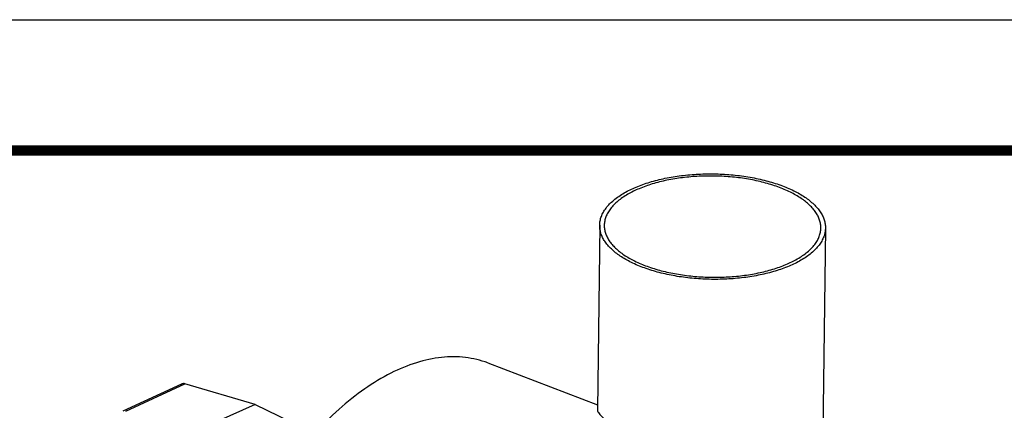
# Model space of a CAD drawing. Header units: inches. Extents: x 0 to 34, y 0 to 22.
# Tile 100 of 164: x 15.5 to 19.2, y 20.5 to 22. Entities that reach past the tile are written whole.
import ezdxf

# ---------------------------------------------------------------- set-up
doc = ezdxf.new("R2010")
doc.units = ezdxf.units.IN
doc.header["$LTSCALE"] = 1.87
doc.header["$MEASUREMENT"] = 0
doc.layers.get('0').update_dxf_attribs({"linetype": 'CONTINUOUS'})
doc.layers.add('02___PRT_ALL_AXES', color=7, linetype='CONTINUOUS')
doc.layers.add('7_ALL_FEATURES', color=7, linetype='CONTINUOUS')

msp = doc.modelspace()

# ---------------------------------------------------------------- linework, layer by layer
at = {"color": 7, "linetype": 'Continuous'}
msp.add_line((0, 22), (34, 22), dxfattribs=at)
at = {"color": 7, "linetype": 'Continuous', "const_width": 0.04}
msp.add_lwpolyline([(33.5, 21.5), (0.5, 21.5)], dxfattribs=at)
at = {"layer": '02___PRT_ALL_AXES', "color": 7, "linetype": 'Continuous'}
for p, q in [((17.6831, 21.2144), (17.6743, 20.5093)), ((18.5456, 21.2036), (18.533, 20.2004)), ((17.2553, 20.6878), (17.6745, 20.5279))]:
    msp.add_line(p, q, dxfattribs=at)
for points, knots in [([(17.7768, 21.3378), (17.7914, 21.3462), (17.8233, 21.3617), (17.8756, 21.3802), (17.9336, 21.3947), (17.9957, 21.4049), (18.0607, 21.4104), (18.1269, 21.4112), (18.1929, 21.4073), (18.2569, 21.3987), (18.3177, 21.3857), (18.3736, 21.3686), (18.4235, 21.3477), (18.4661, 21.3235), (18.4958, 21.3004), (18.5147, 21.2806), (18.526, 21.2658), (18.5348, 21.2505), (18.5411, 21.235), (18.5449, 21.2194), (18.5456, 21.2088), (18.5456, 21.2036)], [0, 0, 0, 0, 0.058511, 0.122854, 0.192154, 0.265339, 0.341124, 0.418126, 0.49491, 0.570051, 0.642191, 0.7101, 0.772749, 0.829399, 0.879727, 0.902602, 0.924063, 0.944271, 0.963458, 0.981918, 1, 1, 1, 1]), ([(18.5281, 21.2038), (18.5281, 21.2088), (18.5274, 21.2189), (18.5238, 21.234), (18.5178, 21.2489), (18.5093, 21.2634), (18.4984, 21.2777), (18.4803, 21.2967), (18.4519, 21.3189), (18.4109, 21.3421), (18.3631, 21.3621), (18.3094, 21.3786), (18.2512, 21.391), (18.1897, 21.3993), (18.1264, 21.403), (18.0629, 21.4022), (18.0005, 21.3969), (17.9409, 21.3872), (17.8853, 21.3733), (17.8351, 21.3555), (17.8045, 21.3407), (17.7905, 21.3326)], [0, 0, 0, 0, 0.018082, 0.036542, 0.055729, 0.075937, 0.097398, 0.120273, 0.170601, 0.227251, 0.2899, 0.357809, 0.429949, 0.50509, 0.581874, 0.658876, 0.734661, 0.807846, 0.877146, 0.941489, 1, 1, 1, 1]), ([(17.6831, 21.2145), (17.6832, 21.2201), (17.6844, 21.2314), (17.6892, 21.2482), (17.6969, 21.2646), (17.7076, 21.2806), (17.721, 21.2961), (17.7372, 21.3109), (17.7559, 21.325), (17.7696, 21.3336), (17.7768, 21.3378)], [0, 0, 0, 0, 0.103983, 0.210487, 0.321772, 0.439713, 0.565744, 0.700876, 0.845626, 1, 1, 1, 1]), ([(17.7905, 21.3326), (17.7836, 21.3286), (17.7704, 21.3203), (17.7525, 21.3068), (17.737, 21.2926), (17.7241, 21.2777), (17.7139, 21.2624), (17.7064, 21.2466), (17.7018, 21.2305), (17.7007, 21.2196), (17.7006, 21.2142)], [0, 0, 0, 0, 0.154374, 0.299124, 0.434256, 0.560287, 0.678228, 0.789513, 0.896017, 1, 1, 1, 1]), ([(18.4519, 21.0802), (18.4373, 21.0718), (18.4054, 21.0563), (18.3531, 21.0378), (18.2951, 21.0233), (18.233, 21.0132), (18.168, 21.0076), (18.1018, 21.0068), (18.0359, 21.0107), (17.9718, 21.0193), (17.911, 21.0323), (17.8551, 21.0495), (17.8052, 21.0703), (17.7626, 21.0945), (17.7329, 21.1177), (17.714, 21.1375), (17.7027, 21.1523), (17.6939, 21.1675), (17.6876, 21.183), (17.6838, 21.1987), (17.6831, 21.2092), (17.6831, 21.2145)], [0, 0, 0, 0, 0.058511, 0.122854, 0.192154, 0.265339, 0.341124, 0.418126, 0.49491, 0.570051, 0.642191, 0.7101, 0.772749, 0.829399, 0.879727, 0.902602, 0.924063, 0.944271, 0.963458, 0.981918, 1, 1, 1, 1]), ([(17.7006, 21.2142), (17.7006, 21.2092), (17.7013, 21.1991), (17.7049, 21.184), (17.711, 21.1692), (17.7194, 21.1546), (17.7303, 21.1404), (17.7484, 21.1214), (17.7768, 21.0991), (17.8178, 21.076), (17.8656, 21.0559), (17.9193, 21.0395), (17.9776, 21.027), (18.039, 21.0188), (18.1023, 21.015), (18.1658, 21.0158), (18.2282, 21.0211), (18.2878, 21.0309), (18.3434, 21.0447), (18.3936, 21.0625), (18.4242, 21.0774), (18.4382, 21.0855)], [0, 0, 0, 0, 0.018082, 0.036542, 0.055729, 0.075937, 0.097398, 0.120273, 0.170601, 0.227251, 0.2899, 0.357809, 0.429949, 0.50509, 0.581874, 0.658876, 0.734661, 0.807846, 0.877146, 0.941489, 1, 1, 1, 1]), ([(18.4382, 21.0855), (18.4452, 21.0895), (18.4583, 21.0977), (18.4762, 21.1112), (18.4917, 21.1255), (18.5046, 21.1403), (18.5149, 21.1557), (18.5223, 21.1714), (18.5269, 21.1875), (18.528, 21.1984), (18.5281, 21.2038)], [0, 0, 0, 0, 0.154374, 0.299124, 0.434256, 0.560287, 0.678228, 0.789513, 0.896017, 1, 1, 1, 1]), ([(18.5456, 21.2036), (18.5455, 21.198), (18.5443, 21.1866), (18.5395, 21.1699), (18.5318, 21.1534), (18.5211, 21.1374), (18.5077, 21.1219), (18.4916, 21.1071), (18.4728, 21.093), (18.4591, 21.0844), (18.4519, 21.0802)], [0, 0, 0, 0, 0.103983, 0.210487, 0.321772, 0.439713, 0.565744, 0.700876, 0.845626, 1, 1, 1, 1]), ([(17.2553, 20.6878), (17.2417, 20.6929), (17.2137, 20.7017), (17.1701, 20.7096), (17.1249, 20.7123), (17.0619, 20.7089), (16.9798, 20.691), (16.881, 20.6497), (16.7818, 20.5892), (16.6836, 20.5107), (16.5883, 20.4156), (16.5293, 20.344), (16.5006, 20.306)], [0, 0, 0, 0, 0.048359, 0.097232, 0.147108, 0.198429, 0.306734, 0.42452, 0.552905, 0.692077, 0.841483, 1, 1, 1, 1]), ([(17.6743, 20.5097), (17.6743, 20.5079), (17.6752, 20.5039), (17.6785, 20.4976), (17.6839, 20.4905), (17.6914, 20.4827), (17.701, 20.4741), (17.7128, 20.4651), (17.7267, 20.4556), (17.7489, 20.4421), (17.7816, 20.4252), (17.8261, 20.4059), (17.8766, 20.3875), (17.932, 20.3704), (17.9907, 20.3546), (18.0515, 20.3403), (18.1127, 20.3269), (18.1728, 20.3142), (18.2304, 20.3017), (18.2841, 20.2889), (18.333, 20.2753), (18.3636, 20.265), (18.3778, 20.2596)], [0, 0, 0, 0, 0.006943, 0.016076, 0.027728, 0.042019, 0.058973, 0.078553, 0.100687, 0.125276, 0.181324, 0.245605, 0.316835, 0.39358, 0.474238, 0.557052, 0.640146, 0.721608, 0.799624, 0.87266, 0.939632, 1, 1, 1, 1])]:
    msp.add_open_spline(points, degree=3, knots=knots, dxfattribs=at)
at = {"layer": '7_ALL_FEATURES', "color": 7, "linetype": 'Continuous'}
for p, q in [((16.0851, 20.6069), (15.8614, 20.503)), ((15.8724, 20.5033), (16.0984, 20.608)), ((16.3666, 20.5288), (16.0984, 20.608)), ((16.3666, 20.5288), (16.1229, 20.4207)), ((16.3666, 20.5288), (16.596, 20.4185))]:
    msp.add_line(p, q, dxfattribs=at)
msp.add_arc((16.0904, 20.5809), 0.0283, 73.525, 76.2563, dxfattribs=at)
for points, knots in [([(16.0902, 20.6085), (16.0898, 20.6084), (16.088, 20.6081), (16.0863, 20.6074), (16.0851, 20.6069)], [0, 0, 0, 0, 0.246395, 1, 1, 1, 1]), ([(16.0971, 20.6083), (16.0966, 20.6085), (16.0943, 20.6089), (16.0919, 20.6088), (16.0902, 20.6085)], [0, 0, 0, 0, 0.246015, 1, 1, 1, 1])]:
    msp.add_open_spline(points, degree=3, knots=knots, dxfattribs=at)

doc.saveas('drawing.dxf')
